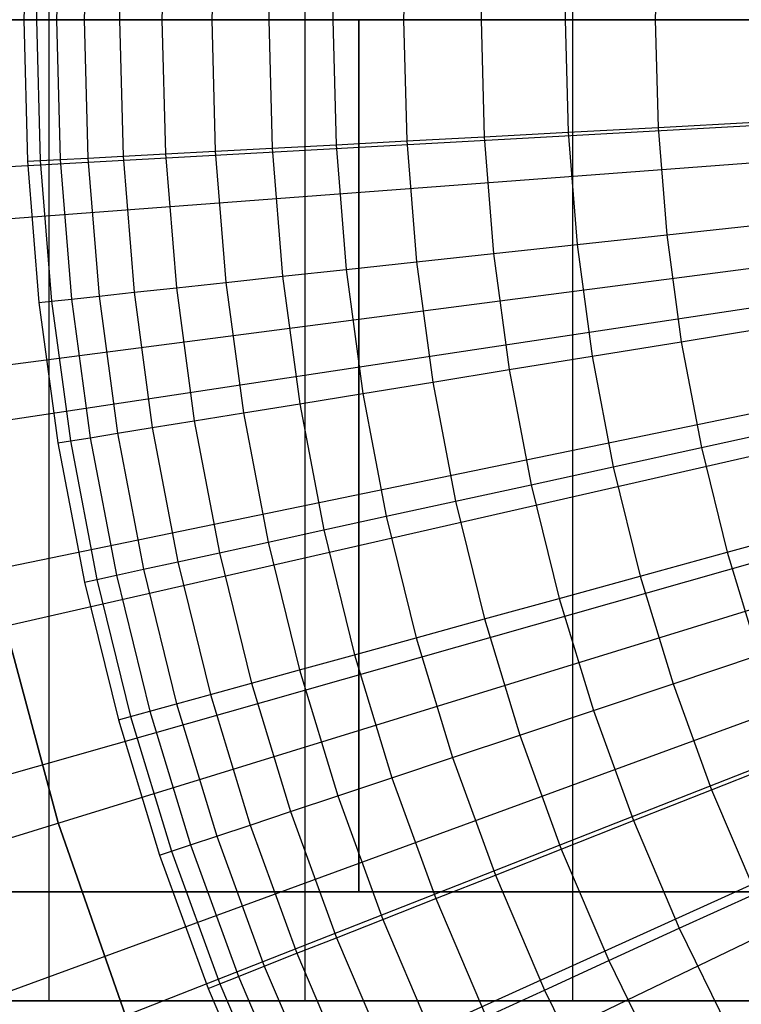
# Model space of a CAD drawing. Extents: x 0.1 to 20.1, y -10 to 10.
# Tile 23 of 127: x 7.676 to 8.338, y -0.903 to 0. Entities that reach past the tile are written whole.
import ezdxf

# ---------------------------------------------------------------- set-up
doc = ezdxf.new("R2010")
doc.units = 0
doc.header["$LTSCALE"] = 2.54
doc.layers.get('0').update_dxf_attribs({"linetype": 'CONTINUOUS'})

# ---------------------------------------------------------------- blocks, each defined once
blk = doc.blocks.new('DROPS_COLOR_E_STL')
at = {"color": 0}
for p, q in [((7.70289, -0.9, 19.29014), (7.70289, 0.9, 19.29014)), ((7.70289, -0.9, 19.29014), (7.70289, 0.9, 19.29014)), ((7.70289, -0.9, 25.69447), (7.70289, 0.9, 25.69447)), ((7.70289, -0.9, 25.69447), (7.70289, 0.9, 25.69447)), ((7.93744, -0.9, 19.12729), (7.93744, 0.9, 19.12729)), ((7.93744, -0.9, 19.12729), (7.93744, 0.9, 19.12729)), ((7.93744, -0.9, 25.85732), (7.93744, 0.9, 25.85732)), ((7.93744, -0.9, 25.85732), (7.93744, 0.9, 25.85732)), ((8.183, -0.9, 18.98159), (8.183, 0.9, 18.98159)), ((8.183, -0.9, 18.98159), (8.183, 0.9, 18.98159)), ((8.183, -0.9, 26.00302), (8.183, 0.9, 26.00302)), ((8.183, -0.9, 26.00302), (8.183, 0.9, 26.00302)), ((7.68299, 0.12992, 6.74126), (7.6795, 0, 6.74126)), ((7.68299, 0.12992, 6.74126), (7.6795, 0, 6.74126)), ((7.69451, 0.12931, 6.88143), (7.69104, 0, 6.88143)), ((7.69451, 0.12931, 6.88143), (7.69104, 0, 6.88143)), ((7.71298, 0.12831, 7.02085), (7.70953, 0, 7.02085)), ((7.71298, 0.12831, 7.02085), (7.70953, 0, 7.02085)), ((7.73835, 0.12695, 7.15918), (7.73494, 0, 7.15918)), ((7.73835, 0.12695, 7.15918), (7.73494, 0, 7.15918)), ((7.77055, 0.12522, 7.29607), (7.76719, 0, 7.29607)), ((7.77055, 0.12522, 7.29607), (7.76719, 0, 7.29607)), ((7.80952, 0.12312, 7.43119), (7.80621, 0, 7.43119)), ((7.80952, 0.12312, 7.43119), (7.80621, 0, 7.43119)), ((7.85515, 0.12067, 7.5642), (7.85191, 0, 7.5642)), ((7.85515, 0.12067, 7.5642), (7.85191, 0, 7.5642)), ((7.90733, 0.11787, 7.69478), (7.90416, 0, 7.69478)), ((7.90733, 0.11787, 7.69478), (7.90416, 0, 7.69478)), ((7.96593, 0.11472, 7.82259), (7.96285, 0, 7.82259)), ((7.96593, 0.11472, 7.82259), (7.96285, 0, 7.82259)), ((8.0308, 0.11123, 7.94733), (8.02781, 0, 7.94733)), ((8.0308, 0.11123, 7.94733), (8.02781, 0, 7.94733)), ((8.10179, 0.10741, 8.06868), (8.0989, 0, 8.06868)), ((8.10179, 0.10741, 8.06868), (8.0989, 0, 8.06868)), ((8.17872, 0.10328, 8.18634), (8.17594, 0, 8.18634)), ((8.17872, 0.10328, 8.18634), (8.17594, 0, 8.18634)), ((8.26139, 0.09883, 8.30003), (8.25874, 0, 8.30003)), ((8.26139, 0.09883, 8.30003), (8.25874, 0, 8.30003)), ((7.98691, 0, 30.03656), (7.6, 0, 30.23797)), ((7.6, 0, 48.89823), (7.98691, 0, 49.09964)), ((7.98691, 0, 30.03656), (7.6, 0, 30.23797)), ((7.6, 0, 48.89823), (7.98691, 0, 49.09964)), ((7.6795, 0, 6.74126), (7.69104, 0, 6.88143)), ((7.6795, 0, 6.74126), (7.68299, -0.12992, 6.74126)), ((7.6795, 0, 6.74126), (7.69104, 0, 6.88143)), ((7.6795, 0, 6.74126), (7.68299, -0.12992, 6.74126)), ((7.69104, 0, 6.88143), (7.70953, 0, 7.02085)), ((7.69104, 0, 6.88143), (7.69451, -0.12931, 6.88143)), ((7.69104, 0, 6.88143), (7.70953, 0, 7.02085)), ((7.69104, 0, 6.88143), (7.69451, -0.12931, 6.88143)), ((7.70953, 0, 7.02085), (7.73494, 0, 7.15918)), ((7.70953, 0, 7.02085), (7.71298, -0.12831, 7.02085)), ((7.70953, 0, 7.02085), (7.73494, 0, 7.15918)), ((7.70953, 0, 7.02085), (7.71298, -0.12831, 7.02085)), ((7.73494, 0, 7.15918), (7.76719, 0, 7.29607)), ((7.73494, 0, 7.15918), (7.73835, -0.12695, 7.15918)), ((7.73494, 0, 7.15918), (7.76719, 0, 7.29607)), ((7.73494, 0, 7.15918), (7.73835, -0.12695, 7.15918)), ((7.76719, 0, 7.29607), (7.80621, 0, 7.43119)), ((7.76719, 0, 7.29607), (7.77055, -0.12522, 7.29607)), ((7.76719, 0, 7.29607), (7.80621, 0, 7.43119)), ((7.76719, 0, 7.29607), (7.77055, -0.12522, 7.29607)), ((7.80621, 0, 7.43119), (7.85191, 0, 7.5642)), ((7.80621, 0, 7.43119), (7.80952, -0.12312, 7.43119)), ((7.80621, 0, 7.43119), (7.85191, 0, 7.5642)), ((7.80621, 0, 7.43119), (7.80952, -0.12312, 7.43119)), ((7.85191, 0, 7.5642), (7.90416, 0, 7.69478)), ((7.85191, 0, 7.5642), (7.85515, -0.12067, 7.5642)), ((7.85191, 0, 7.5642), (7.90416, 0, 7.69478)), ((7.85191, 0, 7.5642), (7.85515, -0.12067, 7.5642)), ((7.90416, 0, 7.69478), (7.96285, 0, 7.82259)), ((7.90416, 0, 7.69478), (7.90733, -0.11787, 7.69478)), ((7.90416, 0, 7.69478), (7.96285, 0, 7.82259)), ((7.90416, 0, 7.69478), (7.90733, -0.11787, 7.69478)), ((7.96285, 0, 7.82259), (8.02781, 0, 7.94733)), ((7.96285, 0, 7.82259), (7.96593, -0.11472, 7.82259)), ((7.96285, 0, 7.82259), (8.02781, 0, 7.94733)), ((7.96285, 0, 7.82259), (7.96593, -0.11472, 7.82259)), ((8.3899, 0, 29.86964), (7.98691, 0, 30.03656)), ((7.98691, 0, 49.09964), (8.3899, 0, 49.26656)), ((7.98691, -0.8, 30.03656), (7.98691, 0, 30.03656)), ((8.3899, 0, 29.86964), (7.98691, 0, 30.03656)), ((7.98691, -0.8, 30.03656), (7.98691, 0, 30.03656)), ((7.98691, 0, 49.09964), (8.3899, 0, 49.26656)), ((7.98691, 0, 49.09964), (7.98691, -0.8, 49.09964)), ((7.98691, 0, 49.09964), (7.98691, -0.8, 49.09964)), ((8.02781, 0, 7.94733), (8.0989, 0, 8.06868)), ((8.02781, 0, 7.94733), (8.0308, -0.11123, 7.94733)), ((8.02781, 0, 7.94733), (8.0989, 0, 8.06868)), ((8.02781, 0, 7.94733), (8.0308, -0.11123, 7.94733)), ((8.0989, 0, 8.06868), (8.17594, 0, 8.18634)), ((8.0989, 0, 8.06868), (8.10179, -0.10741, 8.06868)), ((8.0989, 0, 8.06868), (8.17594, 0, 8.18634)), ((8.0989, 0, 8.06868), (8.10179, -0.10741, 8.06868)), ((8.17594, 0, 8.18634), (8.25874, 0, 8.30003)), ((8.17594, 0, 8.18634), (8.17872, -0.10328, 8.18634)), ((8.17594, 0, 8.18634), (8.25874, 0, 8.30003)), ((8.17594, 0, 8.18634), (8.17872, -0.10328, 8.18634)), ((8.25874, 0, 8.30003), (8.34709, 0, 8.40946)), ((8.25874, 0, 8.30003), (8.26139, -0.09883, 8.30003)), ((8.25874, 0, 8.30003), (8.34709, 0, 8.40946)), ((8.25874, 0, 8.30003), (8.26139, -0.09883, 8.30003)), ((0.19766, 0, 1.7), (9.24165, 0, 14.61615)), ((0.19766, 0, 1.7), (9.24165, 0, 14.61615)), ((9.20138, -0.04987, 14.69615), (0.11536, -0.55411, 1.7)), ((9.20138, -0.04987, 14.69615), (0.11536, -0.55411, 1.7)), ((0.22535, -0.74, 1.7), (9.24405, -0.06414, 14.61615)), ((0.22535, -0.74, 1.7), (9.24405, -0.06414, 14.61615)), ((8.17872, -0.10328, 8.18634), (8.26139, -0.09883, 8.30003)), ((8.17872, -0.10328, 8.18634), (8.26139, -0.09883, 8.30003)), ((8.26139, -0.09883, 8.30003), (8.34961, -0.09409, 8.40946)), ((8.26139, -0.09883, 8.30003), (8.34961, -0.09409, 8.40946)), ((8.26139, -0.09883, 8.30003), (8.26935, -0.19738, 8.30003)), ((8.26139, -0.09883, 8.30003), (8.26935, -0.19738, 8.30003)), ((8.0308, -0.11123, 7.94733), (8.10179, -0.10741, 8.06868)), ((8.0308, -0.11123, 7.94733), (8.10179, -0.10741, 8.06868)), ((8.10179, -0.10741, 8.06868), (8.17872, -0.10328, 8.18634)), ((8.10179, -0.10741, 8.06868), (8.17872, -0.10328, 8.18634)), ((8.10179, -0.10741, 8.06868), (8.11044, -0.21451, 8.06868)), ((8.10179, -0.10741, 8.06868), (8.11044, -0.21451, 8.06868)), ((8.17872, -0.10328, 8.18634), (8.18703, -0.20626, 8.18634)), ((8.17872, -0.10328, 8.18634), (8.18703, -0.20626, 8.18634)), ((9.20752, -0.1161, 14.69615), (0.18355, -1.28999, 1.7)), ((9.20752, -0.1161, 14.69615), (0.18355, -1.28999, 1.7)), ((7.90733, -0.11787, 7.69478), (7.96593, -0.11472, 7.82259)), ((7.90733, -0.11787, 7.69478), (7.96593, -0.11472, 7.82259)), ((7.96593, -0.11472, 7.82259), (8.0308, -0.11123, 7.94733)), ((7.96593, -0.11472, 7.82259), (8.0308, -0.11123, 7.94733)), ((7.96593, -0.11472, 7.82259), (7.97516, -0.2291, 7.82259)), ((7.96593, -0.11472, 7.82259), (7.97516, -0.2291, 7.82259)), ((8.0308, -0.11123, 7.94733), (8.03975, -0.22214, 7.94733)), ((8.0308, -0.11123, 7.94733), (8.03975, -0.22214, 7.94733)), ((7.73835, -0.12695, 7.15918), (7.77055, -0.12522, 7.29607)), ((7.73835, -0.12695, 7.15918), (7.77055, -0.12522, 7.29607)), ((7.77055, -0.12522, 7.29607), (7.80952, -0.12312, 7.43119)), ((7.77055, -0.12522, 7.29607), (7.80952, -0.12312, 7.43119)), ((7.77055, -0.12522, 7.29607), (7.78063, -0.25007, 7.29607)), ((7.77055, -0.12522, 7.29607), (7.78063, -0.25007, 7.29607)), ((7.80952, -0.12312, 7.43119), (7.85515, -0.12067, 7.5642)), ((7.80952, -0.12312, 7.43119), (7.85515, -0.12067, 7.5642)), ((7.80952, -0.12312, 7.43119), (7.81943, -0.24589, 7.43119)), ((7.80952, -0.12312, 7.43119), (7.81943, -0.24589, 7.43119)), ((7.85515, -0.12067, 7.5642), (7.90733, -0.11787, 7.69478)), ((7.85515, -0.12067, 7.5642), (7.90733, -0.11787, 7.69478)), ((7.85515, -0.12067, 7.5642), (7.86486, -0.24099, 7.5642)), ((7.85515, -0.12067, 7.5642), (7.86486, -0.24099, 7.5642)), ((7.90733, -0.11787, 7.69478), (7.91682, -0.23539, 7.69478)), ((7.90733, -0.11787, 7.69478), (7.91682, -0.23539, 7.69478)), ((0.30826, -1.47587, 1.7), (9.25123, -0.12793, 14.61615)), ((0.30826, -1.47587, 1.7), (9.25123, -0.12793, 14.61615)), ((7.68299, -0.12992, 6.74126), (7.69451, -0.12931, 6.88143)), ((7.68299, -0.12992, 6.74126), (7.69451, -0.12931, 6.88143)), ((7.68299, -0.12992, 6.74126), (7.69345, -0.25947, 6.74126)), ((7.68299, -0.12992, 6.74126), (7.69345, -0.25947, 6.74126)), ((7.69451, -0.12931, 6.88143), (7.71298, -0.12831, 7.02085)), ((7.69451, -0.12931, 6.88143), (7.71298, -0.12831, 7.02085)), ((7.69451, -0.12931, 6.88143), (7.70492, -0.25824, 6.88143)), ((7.69451, -0.12931, 6.88143), (7.70492, -0.25824, 6.88143)), ((7.71298, -0.12831, 7.02085), (7.73835, -0.12695, 7.15918)), ((7.71298, -0.12831, 7.02085), (7.73835, -0.12695, 7.15918)), ((7.71298, -0.12831, 7.02085), (7.72331, -0.25625, 7.02085)), ((7.71298, -0.12831, 7.02085), (7.72331, -0.25625, 7.02085)), ((7.73835, -0.12695, 7.15918), (7.74856, -0.25353, 7.15918)), ((7.73835, -0.12695, 7.15918), (7.74856, -0.25353, 7.15918)), ((9.21853, -0.18169, 14.69615), (0.3059, -2.01882, 1.7)), ((9.21853, -0.18169, 14.69615), (0.3059, -2.01882, 1.7)), ((8.26935, -0.19738, 8.30003), (8.35719, -0.18791, 8.40946)), ((8.26935, -0.19738, 8.30003), (8.35719, -0.18791, 8.40946)), ((0.44593, -2.20348, 1.7), (9.26317, -0.191, 14.61615)), ((0.44593, -2.20348, 1.7), (9.26317, -0.191, 14.61615)), ((8.18703, -0.20626, 8.18634), (8.26935, -0.19738, 8.30003)), ((8.18703, -0.20626, 8.18634), (8.26935, -0.19738, 8.30003)), ((8.26935, -0.19738, 8.30003), (8.28258, -0.29536, 8.30003)), ((8.26935, -0.19738, 8.30003), (8.28258, -0.29536, 8.30003)), ((8.11044, -0.21451, 8.06868), (8.18703, -0.20626, 8.18634)), ((8.11044, -0.21451, 8.06868), (8.18703, -0.20626, 8.18634)), ((8.18703, -0.20626, 8.18634), (8.20086, -0.30864, 8.18634)), ((8.18703, -0.20626, 8.18634), (8.20086, -0.30864, 8.18634)), ((8.03975, -0.22214, 7.94733), (8.11044, -0.21451, 8.06868)), ((8.03975, -0.22214, 7.94733), (8.11044, -0.21451, 8.06868)), ((8.11044, -0.21451, 8.06868), (8.12482, -0.321, 8.06868)), ((8.11044, -0.21451, 8.06868), (8.12482, -0.321, 8.06868)), ((7.97516, -0.2291, 7.82259), (8.03975, -0.22214, 7.94733)), ((7.97516, -0.2291, 7.82259), (8.03975, -0.22214, 7.94733)), ((8.03975, -0.22214, 7.94733), (8.05465, -0.3324, 7.94733)), ((8.03975, -0.22214, 7.94733), (8.05465, -0.3324, 7.94733)), ((7.91682, -0.23539, 7.69478), (7.97516, -0.2291, 7.82259)), ((7.91682, -0.23539, 7.69478), (7.97516, -0.2291, 7.82259)), ((7.97516, -0.2291, 7.82259), (7.99052, -0.34282, 7.82259)), ((7.97516, -0.2291, 7.82259), (7.99052, -0.34282, 7.82259)), ((7.81943, -0.24589, 7.43119), (7.86486, -0.24099, 7.5642)), ((7.81943, -0.24589, 7.43119), (7.86486, -0.24099, 7.5642)), ((7.86486, -0.24099, 7.5642), (7.91682, -0.23539, 7.69478)), ((7.86486, -0.24099, 7.5642), (7.91682, -0.23539, 7.69478)), ((7.86486, -0.24099, 7.5642), (7.88102, -0.36062, 7.5642)), ((7.86486, -0.24099, 7.5642), (7.88102, -0.36062, 7.5642)), ((7.91682, -0.23539, 7.69478), (7.9326, -0.35224, 7.69478)), ((7.91682, -0.23539, 7.69478), (7.9326, -0.35224, 7.69478)), ((9.23436, -0.2463, 14.69615), (0.48174, -2.73663, 1.7)), ((9.23436, -0.2463, 14.69615), (0.48174, -2.73663, 1.7)), ((7.74856, -0.25353, 7.15918), (7.78063, -0.25007, 7.29607)), ((7.74856, -0.25353, 7.15918), (7.78063, -0.25007, 7.29607)), ((7.78063, -0.25007, 7.29607), (7.81943, -0.24589, 7.43119)), ((7.78063, -0.25007, 7.29607), (7.81943, -0.24589, 7.43119)), ((7.78063, -0.25007, 7.29607), (7.7974, -0.37421, 7.29607)), ((7.78063, -0.25007, 7.29607), (7.7974, -0.37421, 7.29607)), ((7.81943, -0.24589, 7.43119), (7.83592, -0.36795, 7.43119)), ((7.81943, -0.24589, 7.43119), (7.83592, -0.36795, 7.43119)), ((0.63759, -2.91877, 1.7), (9.27978, -0.253, 14.61615)), ((0.63759, -2.91877, 1.7), (9.27978, -0.253, 14.61615)), ((7.69345, -0.25947, 6.74126), (7.70492, -0.25824, 6.88143)), ((7.69345, -0.25947, 6.74126), (7.70492, -0.25824, 6.88143)), ((7.69345, -0.25947, 6.74126), (7.71084, -0.38828, 6.74126)), ((7.69345, -0.25947, 6.74126), (7.71084, -0.38828, 6.74126)), ((7.70492, -0.25824, 6.88143), (7.72331, -0.25625, 7.02085)), ((7.70492, -0.25824, 6.88143), (7.72331, -0.25625, 7.02085)), ((7.70492, -0.25824, 6.88143), (7.72223, -0.38642, 6.88143)), ((7.70492, -0.25824, 6.88143), (7.72223, -0.38642, 6.88143)), ((7.72331, -0.25625, 7.02085), (7.74856, -0.25353, 7.15918)), ((7.72331, -0.25625, 7.02085), (7.74856, -0.25353, 7.15918)), ((7.72331, -0.25625, 7.02085), (7.74049, -0.38346, 7.02085)), ((7.72331, -0.25625, 7.02085), (7.74049, -0.38346, 7.02085)), ((7.74856, -0.25353, 7.15918), (7.76556, -0.37938, 7.15918)), ((7.74856, -0.25353, 7.15918), (7.76556, -0.37938, 7.15918)), ((8.28258, -0.29536, 8.30003), (8.36979, -0.28119, 8.40946)), ((8.28258, -0.29536, 8.30003), (8.36979, -0.28119, 8.40946)), ((8.20086, -0.30864, 8.18634), (8.28258, -0.29536, 8.30003)), ((8.20086, -0.30864, 8.18634), (8.28258, -0.29536, 8.30003)), ((8.28258, -0.29536, 8.30003), (8.30106, -0.39249, 8.30003)), ((8.28258, -0.29536, 8.30003), (8.30106, -0.39249, 8.30003)), ((9.25491, -0.30955, 14.69615), (0.71012, -3.43949, 1.7)), ((9.25491, -0.30955, 14.69615), (0.71012, -3.43949, 1.7)), ((0.88217, -3.61773, 1.7), (9.30098, -0.31359, 14.61615)), ((0.88217, -3.61773, 1.7), (9.30098, -0.31359, 14.61615)), ((8.12482, -0.321, 8.06868), (8.20086, -0.30864, 8.18634)), ((8.12482, -0.321, 8.06868), (8.20086, -0.30864, 8.18634)), ((8.20086, -0.30864, 8.18634), (8.22016, -0.41013, 8.18634)), ((8.20086, -0.30864, 8.18634), (8.22016, -0.41013, 8.18634)), ((8.05465, -0.3324, 7.94733), (8.12482, -0.321, 8.06868)), ((8.05465, -0.3324, 7.94733), (8.12482, -0.321, 8.06868)), ((8.12482, -0.321, 8.06868), (8.1449, -0.42656, 8.06868)), ((8.12482, -0.321, 8.06868), (8.1449, -0.42656, 8.06868)), ((7.99052, -0.34282, 7.82259), (8.05465, -0.3324, 7.94733)), ((7.99052, -0.34282, 7.82259), (8.05465, -0.3324, 7.94733)), ((8.05465, -0.3324, 7.94733), (8.07544, -0.44171, 7.94733)), ((8.05465, -0.3324, 7.94733), (8.07544, -0.44171, 7.94733)), ((7.9326, -0.35224, 7.69478), (7.99052, -0.34282, 7.82259)), ((7.9326, -0.35224, 7.69478), (7.99052, -0.34282, 7.82259)), ((7.99052, -0.34282, 7.82259), (8.01196, -0.45556, 7.82259)), ((7.99052, -0.34282, 7.82259), (8.01196, -0.45556, 7.82259)), ((7.88102, -0.36062, 7.5642), (7.9326, -0.35224, 7.69478)), ((7.88102, -0.36062, 7.5642), (7.9326, -0.35224, 7.69478)), ((7.9326, -0.35224, 7.69478), (7.95463, -0.46807, 7.69478)), ((7.9326, -0.35224, 7.69478), (7.95463, -0.46807, 7.69478)), ((7.83592, -0.36795, 7.43119), (7.88102, -0.36062, 7.5642)), ((7.83592, -0.36795, 7.43119), (7.88102, -0.36062, 7.5642)), ((7.88102, -0.36062, 7.5642), (7.90358, -0.47921, 7.5642)), ((7.88102, -0.36062, 7.5642), (7.90358, -0.47921, 7.5642)), ((7.7974, -0.37421, 7.29607), (7.83592, -0.36795, 7.43119)), ((7.7974, -0.37421, 7.29607), (7.83592, -0.36795, 7.43119)), ((7.83592, -0.36795, 7.43119), (7.85893, -0.48895, 7.43119)), ((7.83592, -0.36795, 7.43119), (7.85893, -0.48895, 7.43119)), ((9.28008, -0.37112, 14.69615), (0.98977, -4.12356, 1.7)), ((9.28008, -0.37112, 14.69615), (0.98977, -4.12356, 1.7)), ((1.1783, -4.29646, 1.7), (9.32665, -0.37243, 14.61615)), ((1.1783, -4.29646, 1.7), (9.32665, -0.37243, 14.61615)), ((7.76556, -0.37938, 7.15918), (7.7974, -0.37421, 7.29607)), ((7.76556, -0.37938, 7.15918), (7.7974, -0.37421, 7.29607)), ((7.7974, -0.37421, 7.29607), (7.82081, -0.49727, 7.29607)), ((7.7974, -0.37421, 7.29607), (7.82081, -0.49727, 7.29607)), ((8.30106, -0.39249, 8.30003), (8.38737, -0.37365, 8.40946)), ((8.30106, -0.39249, 8.30003), (8.38737, -0.37365, 8.40946)), ((7.71084, -0.38828, 6.74126), (7.72223, -0.38642, 6.88143)), ((7.71084, -0.38828, 6.74126), (7.72223, -0.38642, 6.88143)), ((7.71084, -0.38828, 6.74126), (7.73513, -0.51596, 6.74126)), ((7.71084, -0.38828, 6.74126), (7.73513, -0.51596, 6.74126)), ((7.72223, -0.38642, 6.88143), (7.74049, -0.38346, 7.02085)), ((7.72223, -0.38642, 6.88143), (7.74049, -0.38346, 7.02085)), ((7.72223, -0.38642, 6.88143), (7.7464, -0.5135, 6.88143)), ((7.72223, -0.38642, 6.88143), (7.7464, -0.5135, 6.88143)), ((7.74049, -0.38346, 7.02085), (7.76556, -0.37938, 7.15918)), ((7.74049, -0.38346, 7.02085), (7.76556, -0.37938, 7.15918)), ((7.74049, -0.38346, 7.02085), (7.76447, -0.50956, 7.02085)), ((7.74049, -0.38346, 7.02085), (7.76447, -0.50956, 7.02085)), ((7.76556, -0.37938, 7.15918), (7.78929, -0.50414, 7.15918)), ((7.76556, -0.37938, 7.15918), (7.78929, -0.50414, 7.15918)), ((8.22016, -0.41013, 8.18634), (8.30106, -0.39249, 8.30003)), ((8.22016, -0.41013, 8.18634), (8.30106, -0.39249, 8.30003)), ((8.30106, -0.39249, 8.30003), (8.32472, -0.48848, 8.30003)), ((8.30106, -0.39249, 8.30003), (8.32472, -0.48848, 8.30003)), ((8.1449, -0.42656, 8.06868), (8.22016, -0.41013, 8.18634)), ((8.1449, -0.42656, 8.06868), (8.22016, -0.41013, 8.18634)), ((8.22016, -0.41013, 8.18634), (8.24489, -0.51045, 8.18634)), ((8.22016, -0.41013, 8.18634), (8.24489, -0.51045, 8.18634)), ((8.07544, -0.44171, 7.94733), (8.1449, -0.42656, 8.06868)), ((8.07544, -0.44171, 7.94733), (8.1449, -0.42656, 8.06868)), ((8.1449, -0.42656, 8.06868), (8.17061, -0.53089, 8.06868)), ((8.1449, -0.42656, 8.06868), (8.17061, -0.53089, 8.06868)), ((8.01196, -0.45556, 7.82259), (8.07544, -0.44171, 7.94733)), ((8.01196, -0.45556, 7.82259), (8.07544, -0.44171, 7.94733)), ((8.07544, -0.44171, 7.94733), (8.10207, -0.54975, 7.94733)), ((8.07544, -0.44171, 7.94733), (8.10207, -0.54975, 7.94733)), ((7.95463, -0.46807, 7.69478), (8.01196, -0.45556, 7.82259)), ((7.95463, -0.46807, 7.69478), (8.01196, -0.45556, 7.82259)), ((8.01196, -0.45556, 7.82259), (8.03943, -0.56698, 7.82259)), ((8.01196, -0.45556, 7.82259), (8.03943, -0.56698, 7.82259)), ((7.90358, -0.47921, 7.5642), (7.95463, -0.46807, 7.69478)), ((7.90358, -0.47921, 7.5642), (7.95463, -0.46807, 7.69478)), ((7.95463, -0.46807, 7.69478), (7.98285, -0.58255, 7.69478)), ((7.95463, -0.46807, 7.69478), (7.98285, -0.58255, 7.69478)), ((8.32472, -0.48848, 8.30003), (8.4099, -0.46504, 8.40946)), ((8.32472, -0.48848, 8.30003), (8.4099, -0.46504, 8.40946)), ((7.85893, -0.48895, 7.43119), (7.90358, -0.47921, 7.5642)), ((7.85893, -0.48895, 7.43119), (7.90358, -0.47921, 7.5642)), ((7.90358, -0.47921, 7.5642), (7.93246, -0.59641, 7.5642)), ((7.90358, -0.47921, 7.5642), (7.93246, -0.59641, 7.5642)), ((7.82081, -0.49727, 7.29607), (7.85893, -0.48895, 7.43119)), ((7.82081, -0.49727, 7.29607), (7.85893, -0.48895, 7.43119)), ((7.85893, -0.48895, 7.43119), (7.88841, -0.60854, 7.43119)), ((7.85893, -0.48895, 7.43119), (7.88841, -0.60854, 7.43119)), ((8.24489, -0.51045, 8.18634), (8.32472, -0.48848, 8.30003)), ((8.24489, -0.51045, 8.18634), (8.32472, -0.48848, 8.30003)), ((8.32472, -0.48848, 8.30003), (8.3535, -0.58307, 8.30003)), ((8.32472, -0.48848, 8.30003), (8.3535, -0.58307, 8.30003)), ((7.76447, -0.50956, 7.02085), (7.78929, -0.50414, 7.15918)), ((7.76447, -0.50956, 7.02085), (7.78929, -0.50414, 7.15918)), ((7.78929, -0.50414, 7.15918), (7.82081, -0.49727, 7.29607)), ((7.78929, -0.50414, 7.15918), (7.82081, -0.49727, 7.29607)), ((7.78929, -0.50414, 7.15918), (7.81968, -0.62744, 7.15918)), ((7.78929, -0.50414, 7.15918), (7.81968, -0.62744, 7.15918)), ((7.82081, -0.49727, 7.29607), (7.85078, -0.61889, 7.29607)), ((7.82081, -0.49727, 7.29607), (7.85078, -0.61889, 7.29607)), ((7.73513, -0.51596, 6.74126), (7.7464, -0.5135, 6.88143)), ((7.73513, -0.51596, 6.74126), (7.7464, -0.5135, 6.88143)), ((7.7464, -0.5135, 6.88143), (7.76447, -0.50956, 7.02085)), ((7.7464, -0.5135, 6.88143), (7.76447, -0.50956, 7.02085)), ((7.7464, -0.5135, 6.88143), (7.77736, -0.63909, 6.88143)), ((7.7464, -0.5135, 6.88143), (7.77736, -0.63909, 6.88143)), ((7.76447, -0.50956, 7.02085), (7.79519, -0.63418, 7.02085)), ((7.76447, -0.50956, 7.02085), (7.79519, -0.63418, 7.02085)), ((8.17061, -0.53089, 8.06868), (8.24489, -0.51045, 8.18634)), ((8.17061, -0.53089, 8.06868), (8.24489, -0.51045, 8.18634)), ((8.24489, -0.51045, 8.18634), (8.27496, -0.60929, 8.18634)), ((8.24489, -0.51045, 8.18634), (8.27496, -0.60929, 8.18634)), ((7.73513, -0.51596, 6.74126), (7.76623, -0.64215, 6.74126)), ((7.73513, -0.51596, 6.74126), (7.76623, -0.64215, 6.74126)), ((8.10207, -0.54975, 7.94733), (8.17061, -0.53089, 8.06868)), ((8.10207, -0.54975, 7.94733), (8.17061, -0.53089, 8.06868)), ((8.17061, -0.53089, 8.06868), (8.20189, -0.63368, 8.06868)), ((8.17061, -0.53089, 8.06868), (8.20189, -0.63368, 8.06868)), ((8.03943, -0.56698, 7.82259), (8.10207, -0.54975, 7.94733)), ((8.03943, -0.56698, 7.82259), (8.10207, -0.54975, 7.94733)), ((8.10207, -0.54975, 7.94733), (8.13446, -0.6562, 7.94733)), ((8.10207, -0.54975, 7.94733), (8.13446, -0.6562, 7.94733)), ((7.66268, -0.5563, 6.63826), (7.71107, -0.73689, 6.63826)), ((7.71107, -0.73689, 6.74126), (7.66268, -0.5563, 6.74126)), ((7.66268, -0.5563, 6.63826), (7.71107, -0.73689, 6.63826)), ((7.71107, -0.73689, 6.74126), (7.66268, -0.5563, 6.74126)), ((7.98285, -0.58255, 7.69478), (8.03943, -0.56698, 7.82259)), ((7.98285, -0.58255, 7.69478), (8.03943, -0.56698, 7.82259)), ((8.03943, -0.56698, 7.82259), (8.07283, -0.67677, 7.82259)), ((8.03943, -0.56698, 7.82259), (8.07283, -0.67677, 7.82259)), ((7.93246, -0.59641, 7.5642), (7.98285, -0.58255, 7.69478)), ((7.93246, -0.59641, 7.5642), (7.98285, -0.58255, 7.69478)), ((7.98285, -0.58255, 7.69478), (8.01717, -0.69535, 7.69478)), ((7.98285, -0.58255, 7.69478), (8.01717, -0.69535, 7.69478)), ((8.27496, -0.60929, 8.18634), (8.3535, -0.58307, 8.30003)), ((8.27496, -0.60929, 8.18634), (8.3535, -0.58307, 8.30003)), ((7.88841, -0.60854, 7.43119), (7.93246, -0.59641, 7.5642)), ((7.88841, -0.60854, 7.43119), (7.93246, -0.59641, 7.5642)), ((7.93246, -0.59641, 7.5642), (7.9676, -0.7119, 7.5642)), ((7.93246, -0.59641, 7.5642), (7.9676, -0.7119, 7.5642)), ((7.85078, -0.61889, 7.29607), (7.88841, -0.60854, 7.43119)), ((7.85078, -0.61889, 7.29607), (7.88841, -0.60854, 7.43119)), ((7.88841, -0.60854, 7.43119), (7.92426, -0.72637, 7.43119)), ((7.88841, -0.60854, 7.43119), (7.92426, -0.72637, 7.43119)), ((8.20189, -0.63368, 8.06868), (8.27496, -0.60929, 8.18634)), ((8.20189, -0.63368, 8.06868), (8.27496, -0.60929, 8.18634)), ((8.27496, -0.60929, 8.18634), (8.3103, -0.70637, 8.18634)), ((8.27496, -0.60929, 8.18634), (8.3103, -0.70637, 8.18634)), ((7.81968, -0.62744, 7.15918), (7.85078, -0.61889, 7.29607)), ((7.81968, -0.62744, 7.15918), (7.85078, -0.61889, 7.29607)), ((7.85078, -0.61889, 7.29607), (7.88725, -0.73873, 7.29607)), ((7.85078, -0.61889, 7.29607), (7.88725, -0.73873, 7.29607)), ((7.79519, -0.63418, 7.02085), (7.81968, -0.62744, 7.15918)), ((7.79519, -0.63418, 7.02085), (7.81968, -0.62744, 7.15918)), ((7.81968, -0.62744, 7.15918), (7.85665, -0.74894, 7.15918)), ((7.81968, -0.62744, 7.15918), (7.85665, -0.74894, 7.15918)), ((7.76623, -0.64215, 6.74126), (7.77736, -0.63909, 6.88143)), ((7.76623, -0.64215, 6.74126), (7.77736, -0.63909, 6.88143)), ((7.77736, -0.63909, 6.88143), (7.79519, -0.63418, 7.02085)), ((7.77736, -0.63909, 6.88143), (7.79519, -0.63418, 7.02085)), ((7.77736, -0.63909, 6.88143), (7.81501, -0.76284, 6.88143)), ((7.77736, -0.63909, 6.88143), (7.81501, -0.76284, 6.88143)), ((7.79519, -0.63418, 7.02085), (7.83255, -0.75698, 7.02085)), ((7.79519, -0.63418, 7.02085), (7.83255, -0.75698, 7.02085)), ((8.13446, -0.6562, 7.94733), (8.20189, -0.63368, 8.06868)), ((8.13446, -0.6562, 7.94733), (8.20189, -0.63368, 8.06868)), ((8.20189, -0.63368, 8.06868), (8.23864, -0.73465, 8.06868)), ((8.20189, -0.63368, 8.06868), (8.23864, -0.73465, 8.06868)), ((7.76623, -0.64215, 6.74126), (7.80407, -0.76649, 6.74126)), ((7.76623, -0.64215, 6.74126), (7.80407, -0.76649, 6.74126)), ((8.07283, -0.67677, 7.82259), (8.13446, -0.6562, 7.94733)), ((8.07283, -0.67677, 7.82259), (8.13446, -0.6562, 7.94733)), ((8.13446, -0.6562, 7.94733), (8.17251, -0.76075, 7.94733)), ((8.13446, -0.6562, 7.94733), (8.17251, -0.76075, 7.94733)), ((8.01717, -0.69535, 7.69478), (8.07283, -0.67677, 7.82259)), ((8.01717, -0.69535, 7.69478), (8.07283, -0.67677, 7.82259)), ((8.07283, -0.67677, 7.82259), (8.11208, -0.7846, 7.82259)), ((8.07283, -0.67677, 7.82259), (8.11208, -0.7846, 7.82259)), ((8.3103, -0.70637, 8.18634), (8.38731, -0.67597, 8.30003)), ((8.3103, -0.70637, 8.18634), (8.38731, -0.67597, 8.30003)), ((7.9676, -0.7119, 7.5642), (8.01717, -0.69535, 7.69478)), ((7.9676, -0.7119, 7.5642), (8.01717, -0.69535, 7.69478)), ((8.01717, -0.69535, 7.69478), (8.05749, -0.80615, 7.69478)), ((8.01717, -0.69535, 7.69478), (8.05749, -0.80615, 7.69478)), ((7.92426, -0.72637, 7.43119), (7.9676, -0.7119, 7.5642)), ((7.92426, -0.72637, 7.43119), (7.9676, -0.7119, 7.5642)), ((7.9676, -0.7119, 7.5642), (8.00889, -0.82533, 7.5642)), ((7.9676, -0.7119, 7.5642), (8.00889, -0.82533, 7.5642)), ((8.23864, -0.73465, 8.06868), (8.3103, -0.70637, 8.18634)), ((8.23864, -0.73465, 8.06868), (8.3103, -0.70637, 8.18634)), ((8.3103, -0.70637, 8.18634), (8.35079, -0.80142, 8.18634)), ((8.3103, -0.70637, 8.18634), (8.35079, -0.80142, 8.18634)), ((7.88725, -0.73873, 7.29607), (7.92426, -0.72637, 7.43119)), ((7.88725, -0.73873, 7.29607), (7.92426, -0.72637, 7.43119)), ((7.92426, -0.72637, 7.43119), (7.96639, -0.84211, 7.43119)), ((7.92426, -0.72637, 7.43119), (7.96639, -0.84211, 7.43119)), ((7.71107, -0.73689, 6.63826), (7.71107, -0.73689, 6.74126)), ((7.71107, -0.73689, 6.63826), (7.77281, -0.91335, 6.63826)), ((7.77281, -0.91335, 6.74126), (7.71107, -0.73689, 6.74126)), ((7.71107, -0.73689, 6.63826), (7.71107, -0.73689, 6.74126)), ((7.71107, -0.73689, 6.63826), (7.77281, -0.91335, 6.63826)), ((7.77281, -0.91335, 6.74126), (7.71107, -0.73689, 6.74126)), ((7.85665, -0.74894, 7.15918), (7.88725, -0.73873, 7.29607)), ((7.85665, -0.74894, 7.15918), (7.88725, -0.73873, 7.29607)), ((7.88725, -0.73873, 7.29607), (7.93009, -0.85643, 7.29607)), ((7.88725, -0.73873, 7.29607), (7.93009, -0.85643, 7.29607)), ((8.17251, -0.76075, 7.94733), (8.23864, -0.73465, 8.06868)), ((8.17251, -0.76075, 7.94733), (8.23864, -0.73465, 8.06868)), ((8.23864, -0.73465, 8.06868), (8.28075, -0.83351, 8.06868)), ((8.23864, -0.73465, 8.06868), (8.28075, -0.83351, 8.06868)), ((7.83255, -0.75698, 7.02085), (7.85665, -0.74894, 7.15918)), ((7.83255, -0.75698, 7.02085), (7.85665, -0.74894, 7.15918)), ((7.85665, -0.74894, 7.15918), (7.90009, -0.86828, 7.15918)), ((7.85665, -0.74894, 7.15918), (7.90009, -0.86828, 7.15918)), ((7.81501, -0.76284, 6.88143), (7.83255, -0.75698, 7.02085)), ((7.81501, -0.76284, 6.88143), (7.83255, -0.75698, 7.02085)), ((7.83255, -0.75698, 7.02085), (7.87645, -0.8776, 7.02085)), ((7.83255, -0.75698, 7.02085), (7.87645, -0.8776, 7.02085)), ((7.80407, -0.76649, 6.74126), (7.81501, -0.76284, 6.88143)), ((7.80407, -0.76649, 6.74126), (7.81501, -0.76284, 6.88143)), ((7.80407, -0.76649, 6.74126), (7.84852, -0.88863, 6.74126)), ((7.80407, -0.76649, 6.74126), (7.84852, -0.88863, 6.74126)), ((7.81501, -0.76284, 6.88143), (7.85925, -0.88439, 6.88143)), ((7.81501, -0.76284, 6.88143), (7.85925, -0.88439, 6.88143)), ((8.11208, -0.7846, 7.82259), (8.17251, -0.76075, 7.94733)), ((8.11208, -0.7846, 7.82259), (8.17251, -0.76075, 7.94733)), ((8.17251, -0.76075, 7.94733), (8.21612, -0.86312, 7.94733)), ((8.17251, -0.76075, 7.94733), (8.21612, -0.86312, 7.94733)), ((8.05749, -0.80615, 7.69478), (8.11208, -0.7846, 7.82259)), ((8.05749, -0.80615, 7.69478), (8.11208, -0.7846, 7.82259)), ((8.11208, -0.7846, 7.82259), (8.15706, -0.89018, 7.82259)), ((8.11208, -0.7846, 7.82259), (8.15706, -0.89018, 7.82259)), ((7.98691, -0.8, 30.03656), (7.6, -0.8, 30.23797)), ((7.6, -0.8, 48.89823), (7.98691, -0.8, 49.09964)), ((7.98691, -0.8, 30.03656), (7.6, -0.8, 30.23797)), ((7.6, -0.8, 48.89823), (7.98691, -0.8, 49.09964)), ((8.3899, -0.8, 29.86964), (7.98691, -0.8, 30.03656)), ((7.98691, -0.8, 49.09964), (8.3899, -0.8, 49.26656)), ((8.3899, -0.8, 29.86964), (7.98691, -0.8, 30.03656)), ((7.98691, -0.8, 49.09964), (8.3899, -0.8, 49.26656)), ((8.28075, -0.83351, 8.06868), (8.35079, -0.80142, 8.18634)), ((8.28075, -0.83351, 8.06868), (8.35079, -0.80142, 8.18634)), ((8.00889, -0.82533, 7.5642), (8.05749, -0.80615, 7.69478)), ((8.00889, -0.82533, 7.5642), (8.05749, -0.80615, 7.69478)), ((8.05749, -0.80615, 7.69478), (8.10371, -0.91462, 7.69478)), ((8.05749, -0.80615, 7.69478), (8.10371, -0.91462, 7.69478)), ((7.96639, -0.84211, 7.43119), (8.00889, -0.82533, 7.5642)), ((7.96639, -0.84211, 7.43119), (8.00889, -0.82533, 7.5642)), ((8.00889, -0.82533, 7.5642), (8.0562, -0.93639, 7.5642)), ((8.00889, -0.82533, 7.5642), (8.0562, -0.93639, 7.5642)), ((8.21612, -0.86312, 7.94733), (8.28075, -0.83351, 8.06868)), ((8.21612, -0.86312, 7.94733), (8.28075, -0.83351, 8.06868)), ((8.28075, -0.83351, 8.06868), (8.32812, -0.92996, 8.06868)), ((8.28075, -0.83351, 8.06868), (8.32812, -0.92996, 8.06868)), ((7.93009, -0.85643, 7.29607), (7.96639, -0.84211, 7.43119)), ((7.93009, -0.85643, 7.29607), (7.96639, -0.84211, 7.43119)), ((7.96639, -0.84211, 7.43119), (8.01466, -0.95542, 7.43119)), ((7.96639, -0.84211, 7.43119), (8.01466, -0.95542, 7.43119)), ((7.90009, -0.86828, 7.15918), (7.93009, -0.85643, 7.29607)), ((7.90009, -0.86828, 7.15918), (7.93009, -0.85643, 7.29607)), ((7.93009, -0.85643, 7.29607), (7.97919, -0.97167, 7.29607)), ((7.93009, -0.85643, 7.29607), (7.97919, -0.97167, 7.29607)), ((8.15706, -0.89018, 7.82259), (8.21612, -0.86312, 7.94733)), ((8.15706, -0.89018, 7.82259), (8.21612, -0.86312, 7.94733)), ((8.21612, -0.86312, 7.94733), (8.26517, -0.96299, 7.94733)), ((8.21612, -0.86312, 7.94733), (8.26517, -0.96299, 7.94733)), ((7.87645, -0.8776, 7.02085), (7.90009, -0.86828, 7.15918)), ((7.87645, -0.8776, 7.02085), (7.90009, -0.86828, 7.15918)), ((7.90009, -0.86828, 7.15918), (7.94986, -0.98511, 7.15918)), ((7.90009, -0.86828, 7.15918), (7.94986, -0.98511, 7.15918)), ((7.84852, -0.88863, 6.74126), (7.85925, -0.88439, 6.88143)), ((7.84852, -0.88863, 6.74126), (7.85925, -0.88439, 6.88143)), ((7.85925, -0.88439, 6.88143), (7.87645, -0.8776, 7.02085)), ((7.85925, -0.88439, 6.88143), (7.87645, -0.8776, 7.02085)), ((7.85925, -0.88439, 6.88143), (7.90995, -1.00339, 6.88143)), ((7.85925, -0.88439, 6.88143), (7.90995, -1.00339, 6.88143)), ((7.87645, -0.8776, 7.02085), (7.92677, -0.99569, 7.02085)), ((7.87645, -0.8776, 7.02085), (7.92677, -0.99569, 7.02085)), ((7.84852, -0.88863, 6.74126), (7.89946, -1.0082, 6.74126)), ((7.84852, -0.88863, 6.74126), (7.89946, -1.0082, 6.74126)), ((8.10371, -0.91462, 7.69478), (8.15706, -0.89018, 7.82259)), ((8.10371, -0.91462, 7.69478), (8.15706, -0.89018, 7.82259)), ((8.15706, -0.89018, 7.82259), (8.20764, -0.99319, 7.82259)), ((8.15706, -0.89018, 7.82259), (8.20764, -0.99319, 7.82259)), ((7.70289, -0.9, 19.29014), (7.48056, -0.9, 19.4693)), ((7.48056, -0.9, 25.5153), (7.70289, -0.9, 25.69447)), ((7.48056, -0.9, 25.5153), (7.70289, -0.9, 25.69447)), ((7.70289, -0.9, 19.29014), (7.48056, -0.9, 19.4693)), ((7.93744, -0.9, 19.12729), (7.70289, -0.9, 19.29014)), ((7.70289, -0.9, 25.69447), (7.93744, -0.9, 25.85732)), ((7.70289, -0.9, 25.69447), (7.93744, -0.9, 25.85732)), ((7.93744, -0.9, 19.12729), (7.70289, -0.9, 19.29014)), ((8.183, -0.9, 18.98159), (7.93744, -0.9, 19.12729)), ((7.93744, -0.9, 25.85732), (8.183, -0.9, 26.00302)), ((7.93744, -0.9, 25.85732), (8.183, -0.9, 26.00302)), ((8.183, -0.9, 18.98159), (7.93744, -0.9, 19.12729)), ((8.43834, -0.9, 18.85377), (8.183, -0.9, 18.98159)), ((8.183, -0.9, 26.00302), (8.43834, -0.9, 26.13083)), ((8.183, -0.9, 26.00302), (8.43834, -0.9, 26.13083)), ((8.43834, -0.9, 18.85377), (8.183, -0.9, 18.98159))]:
    blk.add_line(p, q, dxfattribs=at)

msp = doc.modelspace()

# ---------------------------------------------------------------- block references
at = {"color": 0}
msp.add_blockref('DROPS_COLOR_E_STL', (0, 0), dxfattribs=at)

doc.saveas('drawing.dxf')
